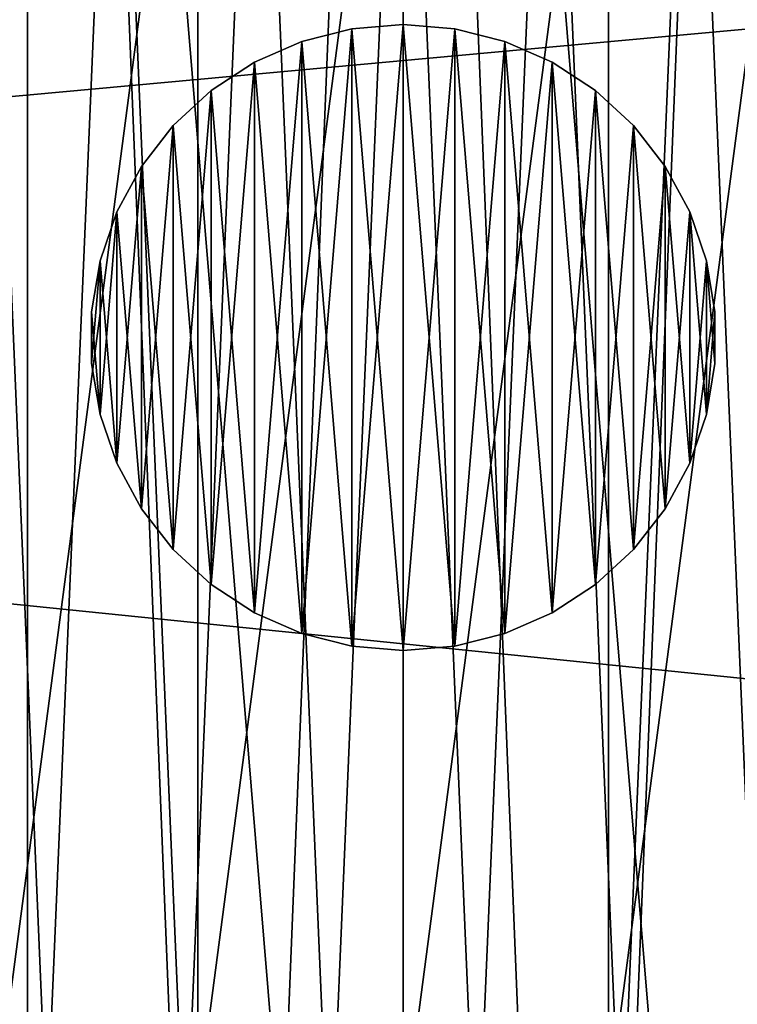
# Model space of a CAD drawing. Header units: millimetres. Extents: x 2 to 416, y -28 to 28.
# Tile 73 of 134: x 225.65 to 230.18, y -4.2 to 2. Entities that reach past the tile are written whole.
import ezdxf

# ---------------------------------------------------------------- set-up
doc = ezdxf.new("R2010")
doc.units = ezdxf.units.MM
doc.header["$LTSCALE"] = 25.4
doc.layers.get('0').update_dxf_attribs({"true_color": 0xff5454})

# ---------------------------------------------------------------- blocks, each defined once
blk = doc.blocks.new('Grupuj#1')
at = {"color": 7, "true_color": 0xffffff}
mesh = blk.add_polyface(dxfattribs=at)
corners = [(190.0885, 15.2948), (190.2648, 10.9193), (190, 13.0999), (190.5278, 17.447), (190.8759, 8.8093), (191.3068, 19.5009), (191.8176, 6.8248), (192.4051, 21.4033), (193.0654, 5.0169), (193.7944, 23.1048), (194.5871, 3.4327), (195.4386, 24.5615), (196.3433, 2.1131), (197.2952, 25.7355), (198.2883, 1.0922), (198.6384, 13.6495), (199.3161, 26.5966), (198.8088, 14.9436), (199.3083, 16.1495), (200.1029, 17.185), (201.4489, 27.1223), (201.1384, 17.9796), (202.3443, 18.4791), (203.6384, 27.299), (203.6384, 18.6495), (205.828, 27.1223), (204.9325, 18.4791), (206.1384, 17.9796), (207.9608, 26.5966), (207.174, 17.185), (207.9686, 16.1495), (209.9817, 25.7355), (208.4681, 14.9436), (208.6384, 13.6495), (208.9886, 1.0922), (210.9336, 2.1131), (211.8383, 24.5615), (212.6897, 3.4327), (213.4825, 23.1048), (214.2114, 5.0169), (214.8718, 21.4033), (215.4592, 6.8248), (215.9701, 19.5009), (216.4009, 8.8093), (216.749, 17.447), (217.0121, 10.9193), (217.1884, 15.2948), (217.2769, 13.0999), (200.3719, 0.3966), (198.8088, 12.3554), (199.3083, 11.1495), (200.1029, 10.114), (201.1384, 9.3194), (202.5401, 0.0443), (202.3443, 8.8199), (203.6384, 8.6495), (203.6384, 0), (204.9325, 8.8199), (204.7368, 0.0443), (206.905, 0.3966), (206.1384, 9.3194), (207.174, 10.114), (207.9686, 11.1495), (208.4681, 12.3554)]
mesh.append_faces([[corners[k] for k in face] for face in [(0, 1, 2), (45, 46, 47)]], dxfattribs={"vtx0": -1, "color": 7})
mesh.append_faces([[corners[k] for k in face] for face in [(1, 3, 4), (4, 5, 6), (6, 7, 8), (8, 9, 10), (10, 11, 12), (12, 13, 14), (15, 16, 17), (17, 16, 18), (18, 16, 19), (19, 20, 21), (21, 20, 22), (22, 23, 24), (24, 25, 26), (26, 25, 27), (27, 28, 29), (29, 28, 30), (30, 31, 32), (32, 31, 33), (34, 31, 35), (35, 36, 37), (37, 38, 39), (39, 40, 41), (41, 42, 43), (43, 44, 45), (48, 52, 53), (53, 55, 56), (56, 57, 58), (58, 57, 59), (59, 61, 34)]], dxfattribs={"vtx0": -1, "vtx1": -1, "color": 7})
mesh.append_faces([[corners[k] for k in face] for face in [(14, 13, 15), (33, 31, 34)]], dxfattribs={"vtx0": -1, "vtx1": -1, "vtx2": -1, "color": 7})
mesh.append_faces([[corners[k] for k in face] for face in [(1, 0, 3), (4, 3, 5), (6, 5, 7), (8, 7, 9), (10, 9, 11), (12, 11, 13), (15, 13, 16), (19, 16, 20), (22, 20, 23), (24, 23, 25), (27, 25, 28), (30, 28, 31), (35, 31, 36), (37, 36, 38), (39, 38, 40), (41, 40, 42), (43, 42, 44), (45, 44, 46), (15, 48, 14), (48, 15, 49), (48, 49, 50), (48, 50, 51), (48, 51, 52), (53, 52, 54), (53, 54, 55), (56, 55, 57), (59, 57, 60), (59, 60, 61), (34, 61, 62), (34, 62, 63), (34, 63, 33)]], dxfattribs={"vtx0": -1, "vtx2": -1, "color": 7})
mesh = blk.add_polyface(dxfattribs=at)
corners = [(190.2648, 10.9193, 4), (190.0885, 15.2948, 4), (190, 13.0999, 4), (190.5278, 17.447, 4), (190.8759, 8.8093, 4), (191.3068, 19.5009, 4), (191.8176, 6.8248, 4), (192.4051, 21.4033, 4), (193.0654, 5.0169, 4), (193.7944, 23.1048, 4), (194.5871, 3.4327, 4), (195.4386, 24.5615, 4), (196.3433, 2.1131, 4), (197.2952, 25.7355, 4), (198.2883, 1.0922, 4), (199.3161, 26.5966, 4), (200.3719, 0.3966, 4), (201.4489, 27.1223, 4), (202.5401, 0.0443, 4), (203.6384, 27.299, 4), (203.6384, 0, 4), (204.7368, 0.0443, 4), (205.828, 27.1223, 4), (206.905, 0.3966, 4), (207.9608, 26.5966, 4), (208.9886, 1.0922, 4), (209.9817, 25.7355, 4), (210.9336, 2.1131, 4), (211.8383, 24.5615, 4), (212.6897, 3.4327, 4), (213.4825, 23.1048, 4), (214.2114, 5.0169, 4), (214.8718, 21.4033, 4), (215.4592, 6.8248, 4), (215.9701, 19.5009, 4), (216.4009, 8.8093, 4), (216.749, 17.447, 4), (217.0121, 10.9193, 4), (217.1884, 15.2948, 4), (217.2769, 13.0999, 4)]
mesh.append_faces([[corners[k] for k in face] for face in [(0, 1, 2), (38, 37, 39)]], dxfattribs={"vtx0": -1, "color": 7})
mesh.append_faces([[corners[k] for k in face] for face in [(1, 0, 3), (3, 4, 5), (5, 6, 7), (7, 8, 9), (9, 10, 11), (11, 12, 13), (13, 14, 15), (15, 16, 17), (17, 18, 19), (19, 21, 22), (22, 23, 24), (24, 25, 26), (26, 27, 28), (28, 29, 30), (30, 31, 32), (32, 33, 34), (34, 35, 36), (36, 37, 38)]], dxfattribs={"vtx0": -1, "vtx1": -1, "color": 7})
mesh.append_faces([[corners[k] for k in face] for face in [(3, 0, 4), (5, 4, 6), (7, 6, 8), (9, 8, 10), (11, 10, 12), (13, 12, 14), (15, 14, 16), (17, 16, 18), (19, 18, 20), (19, 20, 21), (22, 21, 23), (24, 23, 25), (26, 25, 27), (28, 27, 29), (30, 29, 31), (32, 31, 33), (34, 33, 35), (36, 35, 37)]], dxfattribs={"vtx0": -1, "vtx2": -1, "color": 7})
mesh = blk.add_polyface(dxfattribs=at)
corners = [(198.8088, 14.9436, 3), (198.8088, 12.3554, 3), (198.6384, 13.6495, 3), (199.3083, 16.1495, 3), (199.3083, 11.1495, 3), (200.1029, 17.185, 3), (200.1029, 10.114, 3), (201.1384, 17.9796, 3), (201.1384, 9.3194, 3), (202.3443, 18.4791, 3), (202.3443, 8.8199, 3), (203.6384, 18.6495, 3), (203.6384, 8.6495, 3), (204.9325, 18.4791, 3), (204.9325, 8.8199, 3), (206.1384, 17.9796, 3), (206.1384, 9.3194, 3), (207.174, 17.185, 3), (207.174, 10.114, 3), (207.9686, 16.1495, 3), (207.9686, 11.1495, 3), (208.4681, 14.9436, 3), (208.4681, 12.3554, 3), (208.6384, 13.6495, 3)]
mesh.append_faces([[corners[k] for k in face] for face in [(0, 1, 2), (22, 21, 23)]], dxfattribs={"vtx0": -1, "color": 7})
mesh.append_faces([[corners[k] for k in face] for face in [(1, 3, 4), (4, 5, 6), (6, 7, 8), (8, 9, 10), (10, 11, 12), (12, 13, 14), (14, 15, 16), (16, 17, 18), (18, 19, 20), (20, 21, 22)]], dxfattribs={"vtx0": -1, "vtx1": -1, "color": 7})
mesh.append_faces([[corners[k] for k in face] for face in [(1, 0, 3), (4, 3, 5), (6, 5, 7), (8, 7, 9), (10, 9, 11), (12, 11, 13), (14, 13, 15), (16, 15, 17), (18, 17, 19), (20, 19, 21)]], dxfattribs={"vtx0": -1, "vtx2": -1, "color": 7})
blk = doc.blocks.new('MIDI-LED-10063-10066.STL')
at = {"color": 0}
blk.add_blockref('Grupuj#1', (24.4322, -13.6495, 12.525), dxfattribs=at)
at = {"color": 250, "true_color": 0x262626}
mesh = blk.add_polyface(dxfattribs=at)
corners = [(2.0706, -27.5, 2.825), (16.0706, -21, 2.825), (2.0706, 27.5, 2.825), (416.0706, -27.5, 2.825), (402.0706, -21, 2.825), (402.0706, 21, 2.825), (16.0706, 21, 2.825), (416.0706, 27.5, 2.825)]
mesh.append_faces([[corners[k] for k in face] for face in [(0, 1, 2), (1, 3, 4), (4, 3, 5), (2, 6, 7), (6, 2, 1), (7, 5, 3)]], dxfattribs={"vtx0": -1, "vtx1": -1, "color": 250})
mesh.append_faces([[corners[k] for k in face] for face in [(1, 0, 3), (7, 6, 5)]], dxfattribs={"vtx0": -1, "vtx2": -1, "color": 250})
mesh = blk.add_polyface(dxfattribs=at)
corners = [(2.0706, 27.5, 0.325), (19.0706, 19.35, 0.325), (2.0706, -27.5, 0.325), (416.0706, 27.5, 0.325), (399.0706, 19.35, 0.325), (399.0706, -19.35, 0.325), (19.0706, -19.35, 0.325), (416.0706, -27.5, 0.325)]
mesh.append_faces([[corners[k] for k in face] for face in [(0, 1, 2), (1, 3, 4), (4, 3, 5), (2, 6, 7), (6, 2, 1), (7, 5, 3)]], dxfattribs={"vtx0": -1, "vtx1": -1, "color": 250})
mesh.append_faces([[corners[k] for k in face] for face in [(1, 0, 3), (7, 6, 5)]], dxfattribs={"vtx0": -1, "vtx2": -1, "color": 250})
mesh = blk.add_polyface(dxfattribs=at)
corners = [(400.4984, -19.4278, 32.825), (17.6428, 19.4278, 32.825), (17.6428, -19.4278, 32.825), (400.4984, 19.4278, 32.825)]
mesh.append_faces([[corners[k] for k in face] for face in [(0, 1, 2), (1, 0, 3)]], dxfattribs={"vtx0": -1, "color": 250})
at = {"color": 250, "true_color": 0x2f2e2e}
mesh = blk.add_polyface(dxfattribs=at)
corners = [(19.0706, -19, 12.325), (26.8123, -6.5, 12.325), (19.0706, 19, 12.325), (31.5706, -11.2583, 12.325), (38.0706, -13, 12.325), (399.0706, -19, 12.325), (25.0706, 0, 12.325), (76.0706, -13, 12.325), (44.5706, -11.2583, 12.325), (49.3289, -6.5, 12.325), (69.5706, -11.2583, 12.325), (51.0706, 0, 12.325), (64.8123, -6.5, 12.325), (63.0706, 0, 12.325), (114.0706, -13, 12.325), (82.5706, -11.2583, 12.325), (87.3289, -6.5, 12.325), (107.5706, -11.2583, 12.325), (89.0706, 0, 12.325), (102.8123, -6.5, 12.325), (101.0706, 0, 12.325), (152.0706, -13, 12.325), (120.5706, -11.2583, 12.325), (125.3289, -6.5, 12.325), (145.5706, -11.2583, 12.325), (127.0706, 0, 12.325), (140.8123, -6.5, 12.325), (139.0706, 0, 12.325), (190.0706, -13, 12.325), (158.5706, -11.2583, 12.325), (163.3289, -6.5, 12.325), (183.5706, -11.2583, 12.325), (165.0706, 0, 12.325), (178.8123, -6.5, 12.325), (177.0706, 0, 12.325), (228.0706, -13, 12.325), (196.5706, -11.2583, 12.325), (201.3289, -6.5, 12.325), (221.5706, -11.2583, 12.325), (203.0706, 0, 12.325), (216.8123, -6.5, 12.325), (215.0706, 0, 12.325), (266.0706, -13, 12.325), (234.5706, -11.2583, 12.325), (239.3289, -6.5, 12.325), (259.5706, -11.2583, 12.325), (241.0706, 0, 12.325), (254.8123, -6.5, 12.325), (253.0706, 0, 12.325), (272.5706, -11.2583, 12.325), (304.0706, -13, 12.325), (277.3289, -6.5, 12.325), (297.5706, -11.2583, 12.325), (279.0706, 0, 12.325), (292.8123, -6.5, 12.325), (291.0706, 0, 12.325), (310.5706, -11.2583, 12.325), (342.0706, -13, 12.325), (315.3289, -6.5, 12.325), (335.5706, -11.2583, 12.325), (317.0706, 0, 12.325), (330.8123, -6.5, 12.325), (329.0706, 0, 12.325), (348.5706, -11.2583, 12.325), (353.3289, -6.5, 12.325), (373.5706, -11.2583, 12.325), (355.0706, 0, 12.325), (368.8123, -6.5, 12.325), (367.0706, 0, 12.325), (380.0706, -13, 12.325), (386.5706, -11.2583, 12.325), (391.3289, -6.5, 12.325), (393.0706, 0, 12.325), (38.0706, 13, 12.325), (399.0706, 19, 12.325), (31.5706, 11.2583, 12.325), (26.8123, 6.5, 12.325), (76.0706, 13, 12.325), (44.5706, 11.2583, 12.325), (49.3289, 6.5, 12.325), (69.5706, 11.2583, 12.325), (64.8123, 6.5, 12.325), (114.0706, 13, 12.325), (82.5706, 11.2583, 12.325), (87.3289, 6.5, 12.325), (107.5706, 11.2583, 12.325), (102.8123, 6.5, 12.325), (152.0706, 13, 12.325), (120.5706, 11.2583, 12.325), (125.3289, 6.5, 12.325), (145.5706, 11.2583, 12.325), (140.8123, 6.5, 12.325), (190.0706, 13, 12.325), (158.5706, 11.2583, 12.325), (163.3289, 6.5, 12.325), (183.5706, 11.2583, 12.325), (178.8123, 6.5, 12.325), (228.0706, 13, 12.325), (196.5706, 11.2583, 12.325), (201.3289, 6.5, 12.325), (221.5706, 11.2583, 12.325), (216.8123, 6.5, 12.325), (266.0706, 13, 12.325), (234.5706, 11.2583, 12.325), (239.3289, 6.5, 12.325), (259.5706, 11.2583, 12.325), (254.8123, 6.5, 12.325), (272.5706, 11.2583, 12.325), (304.0706, 13, 12.325), (277.3289, 6.5, 12.325), (297.5706, 11.2583, 12.325), (292.8123, 6.5, 12.325), (310.5706, 11.2583, 12.325), (342.0706, 13, 12.325), (315.3289, 6.5, 12.325), (335.5706, 11.2583, 12.325), (330.8123, 6.5, 12.325), (348.5706, 11.2583, 12.325), (353.3289, 6.5, 12.325), (373.5706, 11.2583, 12.325), (368.8123, 6.5, 12.325), (380.0706, 13, 12.325), (386.5706, 11.2583, 12.325), (391.3289, 6.5, 12.325)]
mesh.append_faces([[corners[k] for k in face] for face in [(0, 1, 2), (1, 0, 3), (3, 0, 4), (4, 7, 8), (8, 7, 9), (9, 10, 11), (7, 14, 15), (15, 14, 16), (16, 17, 18), (14, 21, 22), (22, 21, 23), (23, 24, 25), (21, 28, 29), (29, 28, 30), (30, 31, 32), (28, 35, 36), (36, 35, 37), (37, 38, 39), (35, 42, 43), (43, 42, 44), (44, 45, 46), (42, 5, 49), (49, 50, 51), (51, 52, 53), (50, 5, 56), (56, 57, 58), (58, 59, 60), (57, 5, 63), (63, 5, 64), (64, 65, 66), (65, 5, 69), (69, 5, 70), (70, 5, 71), (71, 5, 72), (2, 73, 74), (73, 2, 75), (75, 2, 76), (76, 2, 6), (77, 79, 80), (80, 11, 81), (81, 11, 13), (82, 84, 85), (85, 18, 86), (86, 18, 20), (87, 89, 90), (90, 25, 91), (91, 25, 27), (92, 94, 95), (95, 32, 96), (96, 32, 34), (97, 99, 100), (100, 39, 101), (101, 39, 41), (102, 104, 105), (105, 46, 106), (106, 46, 48), (108, 109, 110), (110, 53, 111), (111, 53, 55), (113, 114, 115), (115, 60, 116), (116, 60, 62), (119, 66, 120), (120, 66, 68), (74, 72, 5)]], dxfattribs={"vtx0": -1, "vtx1": -1, "color": 250})
mesh.append_faces([[corners[k] for k in face] for face in [(4, 5, 7), (7, 5, 14), (14, 5, 21), (21, 5, 28), (28, 5, 35), (35, 5, 42), (49, 5, 50), (56, 5, 57), (64, 5, 65), (74, 73, 77), (74, 77, 82), (74, 82, 87), (74, 87, 92), (74, 92, 97), (74, 97, 102), (74, 107, 108), (74, 112, 113), (74, 118, 119)]], dxfattribs={"vtx0": -1, "vtx1": -1, "vtx2": -1, "color": 250})
mesh.append_faces([[corners[k] for k in face] for face in [(4, 0, 5), (2, 1, 6), (9, 7, 10), (11, 10, 12), (11, 12, 13), (16, 14, 17), (18, 17, 19), (18, 19, 20), (23, 21, 24), (25, 24, 26), (25, 26, 27), (30, 28, 31), (32, 31, 33), (32, 33, 34), (37, 35, 38), (39, 38, 40), (39, 40, 41), (44, 42, 45), (46, 45, 47), (46, 47, 48), (51, 50, 52), (53, 52, 54), (53, 54, 55), (58, 57, 59), (60, 59, 61), (60, 61, 62), (66, 65, 67), (66, 67, 68), (77, 73, 78), (77, 78, 79), (80, 79, 11), (82, 77, 83), (82, 83, 84), (85, 84, 18), (87, 82, 88), (87, 88, 89), (90, 89, 25), (92, 87, 93), (92, 93, 94), (95, 94, 32), (97, 92, 98), (97, 98, 99), (100, 99, 39), (102, 97, 103), (102, 103, 104), (105, 104, 46), (74, 102, 107), (108, 107, 109), (110, 109, 53), (74, 108, 112), (113, 112, 114), (115, 114, 60), (74, 113, 117), (74, 117, 118), (119, 118, 66), (74, 119, 121), (74, 121, 122), (74, 122, 123), (74, 123, 72)]], dxfattribs={"vtx0": -1, "vtx2": -1, "color": 250})
mesh = blk.add_polyface(dxfattribs=at)
corners = [(209.0706, 18.4, 0.325), (207.6734, 18.3971, 0.325), (172.4677, 18.3971, 0.325), (208.4677, 17.6029, 0.325), (208.4677, -17.6029, 0.325), (210.4677, 18.3971, 0.325), (209.6735, 17.6029, 0.325), (398.4706, 18.4, 0.325), (245.6735, 18.3971, 0.325), (248.4677, 18.3971, 0.325), (246.4677, 17.6029, 0.325), (247.6735, 17.6029, 0.325), (246.4677, -17.6029, 0.325), (283.6735, 18.3971, 0.325), (286.4677, 18.3971, 0.325), (284.4677, 17.6029, 0.325), (285.6735, 17.6029, 0.325), (284.4677, -17.6029, 0.325), (321.6734, 18.3971, 0.325), (324.4677, 18.3971, 0.325), (322.4677, 17.6029, 0.325), (323.6735, 17.6029, 0.325), (322.4677, -17.6029, 0.325), (359.6735, 18.3971, 0.325), (362.4677, 18.3971, 0.325), (360.4677, 17.6029, 0.325), (361.6735, 17.6029, 0.325), (360.4677, -17.6029, 0.325), (397.6735, 18.3971, 0.325), (398.4677, 17.6029, 0.325), (398.4677, -17.6029, 0.325), (207.6734, -18.3971, 0.325), (398.4706, -18.4, 0.325), (133.0706, -18.4, 0.325), (210.4677, -18.3971, 0.325), (209.6735, -17.6029, 0.325), (245.6735, -18.3971, 0.325), (248.4677, -18.3971, 0.325), (247.6735, -17.6029, 0.325), (283.6735, -18.3971, 0.325), (286.4677, -18.3971, 0.325), (285.6735, -17.6029, 0.325), (321.6734, -18.3971, 0.325), (324.4677, -18.3971, 0.325), (323.6735, -17.6029, 0.325), (359.6735, -18.3971, 0.325), (362.4677, -18.3971, 0.325), (361.6735, -17.6029, 0.325), (397.6735, -18.3971, 0.325)]
mesh.append_faces([[corners[k] for k in face] for face in [(0, 1, 2), (31, 32, 33)]], dxfattribs={"vtx0": -1, "color": 250})
mesh.append_faces([[corners[k] for k in face] for face in [(1, 0, 3), (3, 0, 4), (5, 7, 8), (8, 9, 10), (10, 11, 12), (9, 7, 13), (13, 14, 15), (15, 16, 17), (14, 7, 18), (18, 19, 20), (20, 21, 22), (19, 7, 23), (23, 24, 25), (25, 26, 27), (24, 7, 28), (28, 7, 29), (29, 7, 30), (34, 4, 35), (35, 0, 6), (37, 12, 38), (38, 12, 11), (40, 17, 41), (41, 17, 16), (43, 22, 44), (44, 22, 21), (46, 27, 47), (47, 27, 26), (32, 30, 7)]], dxfattribs={"vtx0": -1, "vtx1": -1, "color": 250})
mesh.append_faces([[corners[k] for k in face] for face in [(8, 7, 9), (13, 7, 14), (18, 7, 19), (23, 7, 24), (32, 31, 34), (35, 4, 0), (32, 36, 37), (32, 39, 40), (32, 42, 43), (32, 45, 46)]], dxfattribs={"vtx0": -1, "vtx1": -1, "vtx2": -1, "color": 250})
mesh.append_faces([[corners[k] for k in face] for face in [(0, 5, 6), (5, 0, 7), (10, 9, 11), (15, 14, 16), (20, 19, 21), (25, 24, 26), (34, 31, 4), (32, 34, 36), (37, 36, 12), (32, 37, 39), (40, 39, 17), (32, 40, 42), (43, 42, 22), (32, 43, 45), (46, 45, 27), (32, 46, 48), (32, 48, 30)]], dxfattribs={"vtx0": -1, "vtx2": -1, "color": 250})
at = {"color": 250, "true_color": 0x262626}
mesh = blk.add_polyface(dxfattribs=at)
corners = [(396.9728, 17.2522, 30.325), (21.1684, -17.2522, 30.325), (21.1684, 17.2522, 30.325), (396.9728, -17.2522, 30.325)]
mesh.append_faces([[corners[k] for k in face] for face in [(0, 1, 2), (1, 0, 3)]], dxfattribs={"vtx0": -1, "color": 250})
at = {"color": 49, "true_color": 0x464545}
mesh = blk.add_polyface(dxfattribs=at)
corners = [(214.1251, 3.5315, 16.9718), (213.734, -1.188, 16.9718), (213.734, 1.188, 16.9718), (214.1251, -3.5315, 16.9718), (214.1974, 0.5893, 16.9718), (214.4965, 2.9254, 16.9718), (214.8965, 5.7787, 16.9718), (215.1862, 5.1774, 16.9718), (216.0273, 7.8683, 16.9718), (216.2465, 7.2804, 16.9718), (217.4867, 9.7432, 16.9718), (217.6469, 9.174, 16.9718), (219.2347, 11.3524, 16.9718), (219.3473, 10.8036, 16.9718), (221.2237, 12.6519, 16.9718), (221.2986, 12.1224, 16.9718), (223.3995, 13.6063, 16.9718), (223.4447, 13.0925, 16.9718), (225.7028, 14.1895, 16.9718), (225.7239, 13.686, 16.9718), (228.0706, 14.3857, 16.9718), (228.0706, 13.8857, 16.9718), (230.4384, 14.1895, 16.9718), (230.4173, 13.686, 16.9718), (232.6965, 13.0925, 16.9718), (232.7416, 13.6063, 16.9718), (234.8426, 12.1224, 16.9718), (234.9174, 12.6519, 16.9718), (236.7939, 10.8036, 16.9718), (236.9065, 11.3524, 16.9718), (238.4942, 9.174, 16.9718), (238.6545, 9.7432, 16.9718), (239.8947, 7.2804, 16.9718), (240.1138, 7.8683, 16.9718), (240.955, 5.1774, 16.9718), (241.2447, 5.7787, 16.9718), (241.6447, 2.9254, 16.9718), (242.0161, 3.5315, 16.9718), (241.9438, 0.5893, 16.9718), (214.2973, -1.7637, 16.9718), (214.8965, -5.7787, 16.9718), (214.7935, -4.0661, 16.9718), (215.6716, -6.2514, 16.9718), (216.0273, -7.8683, 16.9718), (216.9065, -8.2569, 16.9718), (217.4867, -9.7432, 16.9718), (218.4625, -10.0249, 16.9718), (219.2347, -11.3524, 16.9718), (220.2949, -11.5045, 16.9718), (221.2237, -12.6519, 16.9718), (222.351, -12.6531, 16.9718), (223.3995, -13.6063, 16.9718), (224.5717, -13.4377, 16.9718), (225.7028, -14.1895, 16.9718), (226.893, -13.8357, 16.9718), (228.0706, -14.3857, 16.9718), (229.2482, -13.8357, 16.9718), (230.4384, -14.1895, 16.9718), (231.5695, -13.4377, 16.9718), (232.7416, -13.6063, 16.9718), (233.7901, -12.6531, 16.9718), (234.9174, -12.6519, 16.9718), (235.8463, -11.5045, 16.9718), (236.9065, -11.3524, 16.9718), (237.6787, -10.0249, 16.9718), (238.6545, -9.7432, 16.9718), (239.2347, -8.2569, 16.9718), (240.1138, -7.8683, 16.9718), (240.4695, -6.2514, 16.9718), (241.2447, -5.7787, 16.9718), (241.3477, -4.0661, 16.9718), (242.0161, -3.5315, 16.9718), (241.8439, -1.7637, 16.9718), (242.4072, 1.188, 16.9718), (242.4072, -1.188, 16.9718)]
mesh.append_faces([[corners[k] for k in face] for face in [(0, 1, 2), (71, 73, 74)]], dxfattribs={"vtx0": -1, "color": 49})
mesh.append_faces([[corners[k] for k in face] for face in [(1, 0, 3), (4, 0, 5), (5, 6, 7), (7, 8, 9), (9, 10, 11), (11, 12, 13), (13, 14, 15), (15, 16, 17), (17, 18, 19), (19, 20, 21), (21, 22, 23), (23, 22, 24), (24, 25, 26), (26, 27, 28), (28, 29, 30), (30, 31, 32), (32, 33, 34), (34, 35, 36), (36, 37, 38), (3, 39, 40), (39, 3, 4), (40, 42, 43), (43, 44, 45), (45, 46, 47), (47, 48, 49), (49, 50, 51), (51, 52, 53), (53, 54, 55), (55, 56, 57), (57, 58, 59), (59, 60, 61), (61, 62, 63), (63, 64, 65), (65, 66, 67), (67, 68, 69), (69, 70, 71)]], dxfattribs={"vtx0": -1, "vtx1": -1, "color": 49})
mesh.append_faces([[corners[k] for k in face] for face in [(3, 0, 4), (71, 38, 37)]], dxfattribs={"vtx0": -1, "vtx1": -1, "vtx2": -1, "color": 49})
mesh.append_faces([[corners[k] for k in face] for face in [(5, 0, 6), (7, 6, 8), (9, 8, 10), (11, 10, 12), (13, 12, 14), (15, 14, 16), (17, 16, 18), (19, 18, 20), (21, 20, 22), (24, 22, 25), (26, 25, 27), (28, 27, 29), (30, 29, 31), (32, 31, 33), (34, 33, 35), (36, 35, 37), (40, 39, 41), (40, 41, 42), (43, 42, 44), (45, 44, 46), (47, 46, 48), (49, 48, 50), (51, 50, 52), (53, 52, 54), (55, 54, 56), (57, 56, 58), (59, 58, 60), (61, 60, 62), (63, 62, 64), (65, 64, 66), (67, 66, 68), (69, 68, 70), (71, 70, 72), (71, 72, 38), (71, 37, 73)]], dxfattribs={"vtx0": -1, "vtx2": -1, "color": 49})
mesh = blk.add_polyface(dxfattribs=at)
corners = [(214.1251, -3.5315, 28.8777), (213.734, 1.188, 28.8777), (213.734, -1.188, 28.8777), (214.1251, 3.5315, 28.8777), (214.8965, -5.7787, 28.8777), (214.8965, 5.7787, 28.8777), (216.0273, -7.8683, 28.8777), (216.0273, 7.8683, 28.8777), (217.4867, -9.7432, 28.8777), (217.4867, 9.7432, 28.8777), (219.2347, -11.3524, 28.8777), (219.2347, 11.3524, 28.8777), (221.2237, -12.6519, 28.8777), (221.2237, 12.6519, 28.8777), (223.3995, -13.6063, 28.8777), (223.3995, 13.6063, 28.8777), (225.7028, -14.1895, 28.8777), (225.7028, 14.1895, 28.8777), (228.0706, -14.3857, 28.8777), (228.0706, 14.3857, 28.8777), (230.4384, -14.1895, 28.8777), (230.4384, 14.1895, 28.8777), (232.7416, -13.6063, 28.8777), (232.7416, 13.6063, 28.8777), (234.9174, -12.6519, 28.8777), (234.9174, 12.6519, 28.8777), (236.9065, -11.3524, 28.8777), (236.9065, 11.3524, 28.8777), (238.6545, -9.7432, 28.8777), (238.6545, 9.7432, 28.8777), (240.1138, -7.8683, 28.8777), (240.1138, 7.8683, 28.8777), (241.2447, -5.7787, 28.8777), (241.2447, 5.7787, 28.8777), (242.0161, -3.5315, 28.8777), (242.0161, 3.5315, 28.8777), (242.4072, -1.188, 28.8777), (242.4072, 1.188, 28.8777)]
mesh.append_faces([[corners[k] for k in face] for face in [(0, 1, 2), (35, 36, 37)]], dxfattribs={"vtx0": -1, "color": 49})
mesh.append_faces([[corners[k] for k in face] for face in [(1, 0, 3), (3, 4, 5), (5, 6, 7), (7, 8, 9), (9, 10, 11), (11, 12, 13), (13, 14, 15), (15, 16, 17), (17, 18, 19), (19, 20, 21), (21, 22, 23), (23, 24, 25), (25, 26, 27), (27, 28, 29), (29, 30, 31), (31, 32, 33), (33, 34, 35)]], dxfattribs={"vtx0": -1, "vtx1": -1, "color": 49})
mesh.append_faces([[corners[k] for k in face] for face in [(3, 0, 4), (5, 4, 6), (7, 6, 8), (9, 8, 10), (11, 10, 12), (13, 12, 14), (15, 14, 16), (17, 16, 18), (19, 18, 20), (21, 20, 22), (23, 22, 24), (25, 24, 26), (27, 26, 28), (29, 28, 30), (31, 30, 32), (33, 32, 34), (35, 34, 36)]], dxfattribs={"vtx0": -1, "vtx2": -1, "color": 49})
at = {"color": 250, "true_color": 0x2f2e2e}
mesh = blk.add_polyface(dxfattribs=at)
corners = [(214.7398, 6.2597, 11.325), (215.0706, 0, 11.325), (214.7398, -6.2597, 11.325), (216.8123, 6.5, 11.325), (221.8109, 13.3308, 11.325), (221.5706, 11.2583, 11.325), (228.0706, 13, 11.325), (234.3303, 13.3308, 11.325), (234.5706, 11.2583, 11.325), (241.4014, 6.2597, 11.325), (239.3289, 6.5, 11.325), (241.0706, 0, 11.325), (216.8123, -6.5, 11.325), (221.8109, -13.3308, 11.325), (221.5706, -11.2583, 11.325), (228.0706, -13, 11.325), (234.3303, -13.3308, 11.325), (234.5706, -11.2583, 11.325), (241.4014, -6.2597, 11.325), (239.3289, -6.5, 11.325)]
mesh.append_faces([[corners[k] for k in face] for face in [(0, 1, 2), (1, 0, 3), (3, 4, 5), (5, 4, 6), (6, 7, 8), (8, 9, 10), (10, 9, 11), (2, 12, 13), (12, 2, 1), (13, 15, 16), (16, 17, 18), (18, 11, 9)]], dxfattribs={"vtx0": -1, "vtx1": -1, "color": 250})
mesh.append_faces([[corners[k] for k in face] for face in [(3, 0, 4), (6, 4, 7), (8, 7, 9), (13, 12, 14), (13, 14, 15), (16, 15, 17), (18, 17, 19), (18, 19, 11)]], dxfattribs={"vtx0": -1, "vtx2": -1, "color": 250})
at = {"color": 49, "true_color": 0x464545}
mesh = blk.add_polyface(dxfattribs=at)
corners = [(222.7417, 1.1485, 28.3777), (222.6635, -0.6924, 28.3777), (222.6243, 0.2314, 28.3777), (222.8583, -1.5963, 28.3777), (223.0124, 2.0325, 28.3777), (223.203, -2.4542, 28.3777), (223.4287, 2.8581, 28.3777), (223.6878, -3.2415, 28.3777), (223.9785, 3.6015, 28.3777), (224.2986, -3.9356, 28.3777), (224.646, 4.2413, 28.3777), (225.018, -4.5164, 28.3777), (225.412, 4.759, 28.3777), (225.8252, -4.9673, 28.3777), (226.2546, 5.1399, 28.3777), (226.697, -5.2754, 28.3777), (227.1493, 5.3728, 28.3777), (227.6083, -5.4316, 28.3777), (228.0706, 5.4513, 28.3777), (228.5329, -5.4316, 28.3777), (228.9919, 5.3728, 28.3777), (229.4442, -5.2754, 28.3777), (229.8866, 5.1399, 28.3777), (230.316, -4.9673, 28.3777), (230.7291, 4.759, 28.3777), (231.1232, -4.5164, 28.3777), (231.4952, 4.2413, 28.3777), (231.8425, -3.9356, 28.3777), (232.1627, 3.6015, 28.3777), (232.4534, -3.2415, 28.3777), (232.7125, 2.8581, 28.3777), (232.9382, -2.4542, 28.3777), (233.1288, 2.0325, 28.3777), (233.2829, -1.5963, 28.3777), (233.3995, 1.1485, 28.3777), (233.4777, -0.6924, 28.3777), (233.5169, 0.2314, 28.3777)]
mesh.append_faces([[corners[k] for k in face] for face in [(0, 1, 2), (35, 34, 36)]], dxfattribs={"vtx0": -1, "color": 49})
mesh.append_faces([[corners[k] for k in face] for face in [(1, 0, 3), (3, 4, 5), (5, 6, 7), (7, 8, 9), (9, 10, 11), (11, 12, 13), (13, 14, 15), (15, 16, 17), (17, 18, 19), (19, 20, 21), (21, 22, 23), (23, 24, 25), (25, 26, 27), (27, 28, 29), (29, 30, 31), (31, 32, 33), (33, 34, 35)]], dxfattribs={"vtx0": -1, "vtx1": -1, "color": 49})
mesh.append_faces([[corners[k] for k in face] for face in [(3, 0, 4), (5, 4, 6), (7, 6, 8), (9, 8, 10), (11, 10, 12), (13, 12, 14), (15, 14, 16), (17, 16, 18), (19, 18, 20), (21, 20, 22), (23, 22, 24), (25, 24, 26), (27, 26, 28), (29, 28, 30), (31, 30, 32), (33, 32, 34)]], dxfattribs={"vtx0": -1, "vtx2": -1, "color": 49})
at = {"color": 41, "true_color": 0xffe0b0}
mesh = blk.add_polyface(dxfattribs=at)
corners = [(226.16, 0.4838, 26.8949), (226.1065, -0.1628, 26.8949), (226.1065, 0.1628, 26.8949), (226.16, -0.4838, 26.8949), (226.2657, 0.7917, 26.8949), (226.2657, -0.7917, 26.8949), (226.4207, 1.078, 26.8949), (226.4207, -1.078, 26.8949), (226.6206, 1.3348, 26.8949), (226.6206, -1.3348, 26.8949), (226.8601, 1.5553, 26.8949), (226.8601, -1.5553, 26.8949), (227.1326, 1.7333, 26.8949), (227.1326, -1.7333, 26.8949), (227.4307, 1.8641, 26.8949), (227.4307, -1.8641, 26.8949), (227.7462, 1.944, 26.8949), (227.7462, -1.944, 26.8949), (228.0706, 1.9708, 26.8949), (228.0706, -1.9708, 26.8949), (228.395, 1.944, 26.8949), (228.395, -1.944, 26.8949), (228.7105, 1.8641, 26.8949), (228.7105, -1.8641, 26.8949), (229.0086, 1.7333, 26.8949), (229.0086, -1.7333, 26.8949), (229.2811, 1.5553, 26.8949), (229.2811, -1.5553, 26.8949), (229.5206, 1.3348, 26.8949), (229.5206, -1.3348, 26.8949), (229.7205, 1.078, 26.8949), (229.7205, -1.078, 26.8949), (229.8754, 0.7917, 26.8949), (229.8754, -0.7917, 26.8949), (229.9811, 0.4838, 26.8949), (229.9811, -0.4838, 26.8949), (230.0347, 0.1628, 26.8949), (230.0347, -0.1628, 26.8949)]
mesh.append_faces([[corners[k] for k in face] for face in [(0, 1, 2), (35, 36, 37)]], dxfattribs={"vtx0": -1, "color": 41})
mesh.append_faces([[corners[k] for k in face] for face in [(1, 0, 3), (3, 4, 5), (5, 6, 7), (7, 8, 9), (9, 10, 11), (11, 12, 13), (13, 14, 15), (15, 16, 17), (17, 18, 19), (19, 20, 21), (21, 22, 23), (23, 24, 25), (25, 26, 27), (27, 28, 29), (29, 30, 31), (31, 32, 33), (33, 34, 35)]], dxfattribs={"vtx0": -1, "vtx1": -1, "color": 41})
mesh.append_faces([[corners[k] for k in face] for face in [(3, 0, 4), (5, 4, 6), (7, 6, 8), (9, 8, 10), (11, 10, 12), (13, 12, 14), (15, 14, 16), (17, 16, 18), (19, 18, 20), (21, 20, 22), (23, 22, 24), (25, 24, 26), (27, 26, 28), (29, 28, 30), (31, 30, 32), (33, 32, 34), (35, 34, 36)]], dxfattribs={"vtx0": -1, "vtx2": -1, "color": 41})
mesh = blk.add_polyface(dxfattribs=at)
corners = [(226.16, -0.4838, 28.018), (226.1065, 0.1628, 28.018), (226.1065, -0.1628, 28.018), (226.16, 0.4838, 28.018), (226.2657, -0.7917, 28.018), (226.2657, 0.7917, 28.018), (226.4207, -1.078, 28.018), (226.4207, 1.078, 28.018), (226.6206, -1.3348, 28.018), (226.6206, 1.3348, 28.018), (226.8601, -1.5553, 28.018), (226.8601, 1.5553, 28.018), (227.1326, -1.7333, 28.018), (227.1326, 1.7333, 28.018), (227.4307, -1.8641, 28.018), (227.4307, 1.8641, 28.018), (227.7462, -1.944, 28.018), (227.7462, 1.944, 28.018), (228.0706, -1.9708, 28.018), (228.0706, 1.9708, 28.018), (228.395, -1.944, 28.018), (228.395, 1.944, 28.018), (228.7105, -1.8641, 28.018), (228.7105, 1.8641, 28.018), (229.0086, -1.7333, 28.018), (229.0086, 1.7333, 28.018), (229.2811, -1.5553, 28.018), (229.2811, 1.5553, 28.018), (229.5206, -1.3348, 28.018), (229.5206, 1.3348, 28.018), (229.7205, -1.078, 28.018), (229.7205, 1.078, 28.018), (229.8754, -0.7917, 28.018), (229.8754, 0.7917, 28.018), (229.9811, -0.4838, 28.018), (229.9811, 0.4838, 28.018), (230.0347, -0.1628, 28.018), (230.0347, 0.1628, 28.018)]
mesh.append_faces([[corners[k] for k in face] for face in [(0, 1, 2), (35, 36, 37)]], dxfattribs={"vtx0": -1, "color": 41})
mesh.append_faces([[corners[k] for k in face] for face in [(1, 0, 3), (3, 4, 5), (5, 6, 7), (7, 8, 9), (9, 10, 11), (11, 12, 13), (13, 14, 15), (15, 16, 17), (17, 18, 19), (19, 20, 21), (21, 22, 23), (23, 24, 25), (25, 26, 27), (27, 28, 29), (29, 30, 31), (31, 32, 33), (33, 34, 35)]], dxfattribs={"vtx0": -1, "vtx1": -1, "color": 41})
mesh.append_faces([[corners[k] for k in face] for face in [(3, 0, 4), (5, 4, 6), (7, 6, 8), (9, 8, 10), (11, 10, 12), (13, 12, 14), (15, 14, 16), (17, 16, 18), (19, 18, 20), (21, 20, 22), (23, 22, 24), (25, 24, 26), (27, 26, 28), (29, 28, 30), (31, 30, 32), (33, 32, 34), (35, 34, 36)]], dxfattribs={"vtx0": -1, "vtx2": -1, "color": 41})
mesh = blk.add_polyface(dxfattribs=at)
corners = [(227.4307, 1.8641, 28.018), (227.7462, 1.944, 26.8949), (227.4307, 1.8641, 26.8949), (227.7462, 1.944, 28.018)]
mesh.append_faces([[corners[k] for k in face] for face in [(0, 1, 2), (1, 0, 3)]], dxfattribs={"vtx0": -1, "color": 41})
mesh = blk.add_polyface(dxfattribs=at)
corners = [(227.7462, 1.944, 28.018), (228.0706, 1.9708, 26.8949), (227.7462, 1.944, 26.8949), (228.0706, 1.9708, 28.018)]
mesh.append_faces([[corners[k] for k in face] for face in [(0, 1, 2), (1, 0, 3)]], dxfattribs={"vtx0": -1, "color": 41})
mesh = blk.add_polyface(dxfattribs=at)
corners = [(228.0706, 1.9708, 28.018), (228.395, 1.944, 26.8949), (228.0706, 1.9708, 26.8949), (228.395, 1.944, 28.018)]
mesh.append_faces([[corners[k] for k in face] for face in [(0, 1, 2), (1, 0, 3)]], dxfattribs={"vtx0": -1, "color": 41})
mesh = blk.add_polyface(dxfattribs=at)
corners = [(228.395, 1.944, 28.018), (228.7105, 1.8641, 26.8949), (228.395, 1.944, 26.8949), (228.7105, 1.8641, 28.018)]
mesh.append_faces([[corners[k] for k in face] for face in [(0, 1, 2), (1, 0, 3)]], dxfattribs={"vtx0": -1, "color": 41})
mesh = blk.add_polyface(dxfattribs=at)
corners = [(227.1326, 1.7333, 28.018), (227.4307, 1.8641, 26.8949), (227.1326, 1.7333, 26.8949), (227.4307, 1.8641, 28.018)]
mesh.append_faces([[corners[k] for k in face] for face in [(0, 1, 2), (1, 0, 3)]], dxfattribs={"vtx0": -1, "color": 41})
mesh = blk.add_polyface(dxfattribs=at)
corners = [(228.7105, 1.8641, 28.018), (229.0086, 1.7333, 26.8949), (228.7105, 1.8641, 26.8949), (229.0086, 1.7333, 28.018)]
mesh.append_faces([[corners[k] for k in face] for face in [(0, 1, 2), (1, 0, 3)]], dxfattribs={"vtx0": -1, "color": 41})
mesh = blk.add_polyface(dxfattribs=at)
corners = [(226.8601, 1.5553, 28.018), (227.1326, 1.7333, 26.8949), (226.8601, 1.5553, 26.8949), (227.1326, 1.7333, 28.018)]
mesh.append_faces([[corners[k] for k in face] for face in [(0, 1, 2), (1, 0, 3)]], dxfattribs={"vtx0": -1, "color": 41})
mesh = blk.add_polyface(dxfattribs=at)
corners = [(229.0086, 1.7333, 28.018), (229.2811, 1.5553, 26.8949), (229.0086, 1.7333, 26.8949), (229.2811, 1.5553, 28.018)]
mesh.append_faces([[corners[k] for k in face] for face in [(0, 1, 2), (1, 0, 3)]], dxfattribs={"vtx0": -1, "color": 41})
mesh = blk.add_polyface(dxfattribs=at)
corners = [(226.6206, 1.3348, 28.018), (226.8601, 1.5553, 26.8949), (226.6206, 1.3348, 26.8949), (226.8601, 1.5553, 28.018)]
mesh.append_faces([[corners[k] for k in face] for face in [(0, 1, 2), (1, 0, 3)]], dxfattribs={"vtx0": -1, "color": 41})
mesh = blk.add_polyface(dxfattribs=at)
corners = [(229.2811, 1.5553, 28.018), (229.5206, 1.3348, 26.8949), (229.2811, 1.5553, 26.8949), (229.5206, 1.3348, 28.018)]
mesh.append_faces([[corners[k] for k in face] for face in [(0, 1, 2), (1, 0, 3)]], dxfattribs={"vtx0": -1, "color": 41})
mesh = blk.add_polyface(dxfattribs=at)
corners = [(226.6206, 1.3348, 28.018), (226.4207, 1.078, 26.8949), (226.4207, 1.078, 28.018), (226.6206, 1.3348, 26.8949)]
mesh.append_faces([[corners[k] for k in face] for face in [(0, 1, 2), (1, 0, 3)]], dxfattribs={"vtx0": -1, "color": 41})
mesh = blk.add_polyface(dxfattribs=at)
corners = [(229.5206, 1.3348, 26.8949), (229.7205, 1.078, 28.018), (229.7205, 1.078, 26.8949), (229.5206, 1.3348, 28.018)]
mesh.append_faces([[corners[k] for k in face] for face in [(0, 1, 2), (1, 0, 3)]], dxfattribs={"vtx0": -1, "color": 41})
mesh = blk.add_polyface(dxfattribs=at)
corners = [(226.4207, 1.078, 28.018), (226.2657, 0.7917, 26.8949), (226.2657, 0.7917, 28.018), (226.4207, 1.078, 26.8949)]
mesh.append_faces([[corners[k] for k in face] for face in [(0, 1, 2), (1, 0, 3)]], dxfattribs={"vtx0": -1, "color": 41})
mesh = blk.add_polyface(dxfattribs=at)
corners = [(229.7205, 1.078, 26.8949), (229.8754, 0.7917, 28.018), (229.8754, 0.7917, 26.8949), (229.7205, 1.078, 28.018)]
mesh.append_faces([[corners[k] for k in face] for face in [(0, 1, 2), (1, 0, 3)]], dxfattribs={"vtx0": -1, "color": 41})
mesh = blk.add_polyface(dxfattribs=at)
corners = [(226.2657, 0.7917, 28.018), (226.16, 0.4838, 26.8949), (226.16, 0.4838, 28.018), (226.2657, 0.7917, 26.8949)]
mesh.append_faces([[corners[k] for k in face] for face in [(0, 1, 2), (1, 0, 3)]], dxfattribs={"vtx0": -1, "color": 41})
mesh = blk.add_polyface(dxfattribs=at)
corners = [(229.8754, 0.7917, 26.8949), (229.9811, 0.4838, 28.018), (229.9811, 0.4838, 26.8949), (229.8754, 0.7917, 28.018)]
mesh.append_faces([[corners[k] for k in face] for face in [(0, 1, 2), (1, 0, 3)]], dxfattribs={"vtx0": -1, "color": 41})
mesh = blk.add_polyface(dxfattribs=at)
corners = [(226.16, 0.4838, 28.018), (226.1065, 0.1628, 26.8949), (226.1065, 0.1628, 28.018), (226.16, 0.4838, 26.8949)]
mesh.append_faces([[corners[k] for k in face] for face in [(0, 1, 2), (1, 0, 3)]], dxfattribs={"vtx0": -1, "color": 41})
mesh = blk.add_polyface(dxfattribs=at)
corners = [(229.9811, 0.4838, 26.8949), (230.0347, 0.1628, 28.018), (230.0347, 0.1628, 26.8949), (229.9811, 0.4838, 28.018)]
mesh.append_faces([[corners[k] for k in face] for face in [(0, 1, 2), (1, 0, 3)]], dxfattribs={"vtx0": -1, "color": 41})
mesh = blk.add_polyface(dxfattribs=at)
corners = [(226.1065, 0.1628, 28.018), (226.1065, -0.1628, 26.8949), (226.1065, -0.1628, 28.018), (226.1065, 0.1628, 26.8949)]
mesh.append_faces([[corners[k] for k in face] for face in [(0, 1, 2), (1, 0, 3)]], dxfattribs={"vtx0": -1, "color": 41})
mesh = blk.add_polyface(dxfattribs=at)
corners = [(230.0347, 0.1628, 26.8949), (230.0347, -0.1628, 28.018), (230.0347, -0.1628, 26.8949), (230.0347, 0.1628, 28.018)]
mesh.append_faces([[corners[k] for k in face] for face in [(0, 1, 2), (1, 0, 3)]], dxfattribs={"vtx0": -1, "color": 41})
mesh = blk.add_polyface(dxfattribs=at)
corners = [(226.1065, -0.1628, 28.018), (226.16, -0.4838, 26.8949), (226.16, -0.4838, 28.018), (226.1065, -0.1628, 26.8949)]
mesh.append_faces([[corners[k] for k in face] for face in [(0, 1, 2), (1, 0, 3)]], dxfattribs={"vtx0": -1, "color": 41})
mesh = blk.add_polyface(dxfattribs=at)
corners = [(230.0347, -0.1628, 26.8949), (229.9811, -0.4838, 28.018), (229.9811, -0.4838, 26.8949), (230.0347, -0.1628, 28.018)]
mesh.append_faces([[corners[k] for k in face] for face in [(0, 1, 2), (1, 0, 3)]], dxfattribs={"vtx0": -1, "color": 41})
mesh = blk.add_polyface(dxfattribs=at)
corners = [(226.16, -0.4838, 28.018), (226.2657, -0.7917, 26.8949), (226.2657, -0.7917, 28.018), (226.16, -0.4838, 26.8949)]
mesh.append_faces([[corners[k] for k in face] for face in [(0, 1, 2), (1, 0, 3)]], dxfattribs={"vtx0": -1, "color": 41})
mesh = blk.add_polyface(dxfattribs=at)
corners = [(229.9811, -0.4838, 26.8949), (229.8754, -0.7917, 28.018), (229.8754, -0.7917, 26.8949), (229.9811, -0.4838, 28.018)]
mesh.append_faces([[corners[k] for k in face] for face in [(0, 1, 2), (1, 0, 3)]], dxfattribs={"vtx0": -1, "color": 41})
mesh = blk.add_polyface(dxfattribs=at)
corners = [(226.2657, -0.7917, 28.018), (226.4207, -1.078, 26.8949), (226.4207, -1.078, 28.018), (226.2657, -0.7917, 26.8949)]
mesh.append_faces([[corners[k] for k in face] for face in [(0, 1, 2), (1, 0, 3)]], dxfattribs={"vtx0": -1, "color": 41})
mesh = blk.add_polyface(dxfattribs=at)
corners = [(229.8754, -0.7917, 26.8949), (229.7205, -1.078, 28.018), (229.7205, -1.078, 26.8949), (229.8754, -0.7917, 28.018)]
mesh.append_faces([[corners[k] for k in face] for face in [(0, 1, 2), (1, 0, 3)]], dxfattribs={"vtx0": -1, "color": 41})
mesh = blk.add_polyface(dxfattribs=at)
corners = [(226.4207, -1.078, 28.018), (226.6206, -1.3348, 26.8949), (226.6206, -1.3348, 28.018), (226.4207, -1.078, 26.8949)]
mesh.append_faces([[corners[k] for k in face] for face in [(0, 1, 2), (1, 0, 3)]], dxfattribs={"vtx0": -1, "color": 41})
mesh = blk.add_polyface(dxfattribs=at)
corners = [(229.7205, -1.078, 26.8949), (229.5206, -1.3348, 28.018), (229.5206, -1.3348, 26.8949), (229.7205, -1.078, 28.018)]
mesh.append_faces([[corners[k] for k in face] for face in [(0, 1, 2), (1, 0, 3)]], dxfattribs={"vtx0": -1, "color": 41})
mesh = blk.add_polyface(dxfattribs=at)
corners = [(226.8601, -1.5553, 28.018), (226.6206, -1.3348, 26.8949), (226.8601, -1.5553, 26.8949), (226.6206, -1.3348, 28.018)]
mesh.append_faces([[corners[k] for k in face] for face in [(0, 1, 2), (1, 0, 3)]], dxfattribs={"vtx0": -1, "color": 41})
mesh = blk.add_polyface(dxfattribs=at)
corners = [(229.5206, -1.3348, 28.018), (229.2811, -1.5553, 26.8949), (229.5206, -1.3348, 26.8949), (229.2811, -1.5553, 28.018)]
mesh.append_faces([[corners[k] for k in face] for face in [(0, 1, 2), (1, 0, 3)]], dxfattribs={"vtx0": -1, "color": 41})
mesh = blk.add_polyface(dxfattribs=at)
corners = [(227.1326, -1.7333, 28.018), (226.8601, -1.5553, 26.8949), (227.1326, -1.7333, 26.8949), (226.8601, -1.5553, 28.018)]
mesh.append_faces([[corners[k] for k in face] for face in [(0, 1, 2), (1, 0, 3)]], dxfattribs={"vtx0": -1, "color": 41})
mesh = blk.add_polyface(dxfattribs=at)
corners = [(229.2811, -1.5553, 28.018), (229.0086, -1.7333, 26.8949), (229.2811, -1.5553, 26.8949), (229.0086, -1.7333, 28.018)]
mesh.append_faces([[corners[k] for k in face] for face in [(0, 1, 2), (1, 0, 3)]], dxfattribs={"vtx0": -1, "color": 41})
mesh = blk.add_polyface(dxfattribs=at)
corners = [(227.4307, -1.8641, 28.018), (227.1326, -1.7333, 26.8949), (227.4307, -1.8641, 26.8949), (227.1326, -1.7333, 28.018)]
mesh.append_faces([[corners[k] for k in face] for face in [(0, 1, 2), (1, 0, 3)]], dxfattribs={"vtx0": -1, "color": 41})
mesh = blk.add_polyface(dxfattribs=at)
corners = [(229.0086, -1.7333, 28.018), (228.7105, -1.8641, 26.8949), (229.0086, -1.7333, 26.8949), (228.7105, -1.8641, 28.018)]
mesh.append_faces([[corners[k] for k in face] for face in [(0, 1, 2), (1, 0, 3)]], dxfattribs={"vtx0": -1, "color": 41})
mesh = blk.add_polyface(dxfattribs=at)
corners = [(227.7462, -1.944, 28.018), (227.4307, -1.8641, 26.8949), (227.7462, -1.944, 26.8949), (227.4307, -1.8641, 28.018)]
mesh.append_faces([[corners[k] for k in face] for face in [(0, 1, 2), (1, 0, 3)]], dxfattribs={"vtx0": -1, "color": 41})
mesh = blk.add_polyface(dxfattribs=at)
corners = [(228.7105, -1.8641, 28.018), (228.395, -1.944, 26.8949), (228.7105, -1.8641, 26.8949), (228.395, -1.944, 28.018)]
mesh.append_faces([[corners[k] for k in face] for face in [(0, 1, 2), (1, 0, 3)]], dxfattribs={"vtx0": -1, "color": 41})
mesh = blk.add_polyface(dxfattribs=at)
corners = [(228.0706, -1.9708, 28.018), (227.7462, -1.944, 26.8949), (228.0706, -1.9708, 26.8949), (227.7462, -1.944, 28.018)]
mesh.append_faces([[corners[k] for k in face] for face in [(0, 1, 2), (1, 0, 3)]], dxfattribs={"vtx0": -1, "color": 41})
mesh = blk.add_polyface(dxfattribs=at)
corners = [(228.395, -1.944, 28.018), (228.0706, -1.9708, 26.8949), (228.395, -1.944, 26.8949), (228.0706, -1.9708, 28.018)]
mesh.append_faces([[corners[k] for k in face] for face in [(0, 1, 2), (1, 0, 3)]], dxfattribs={"vtx0": -1, "color": 41})

msp = doc.modelspace()

# ---------------------------------------------------------------- block references
at = {"color": 0}
msp.add_blockref('MIDI-LED-10063-10066.STL', (0, 0), dxfattribs=at)

doc.saveas('drawing.dxf')
